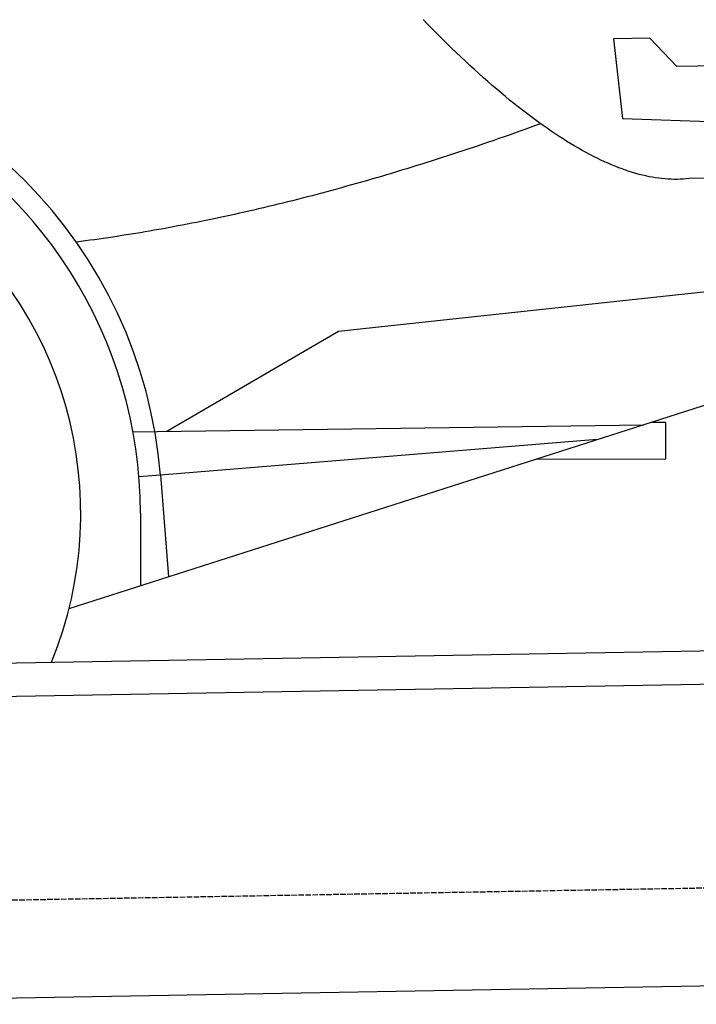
# Model space of a CAD drawing. Extents: x 1073 to 6773, y 6241 to 11366.
# Tile 54 of 58: x 5056 to 5662, y 9735 to 10615. Entities that reach past the tile are written whole.
import ezdxf

# ---------------------------------------------------------------- set-up
doc = ezdxf.new("R2010")
doc.units = 0
doc.linetypes.add('GEN3', pattern=[6.25, 5, -1.25])
doc.layers.get('0').update_dxf_attribs({"linetype": 'CONTINUOUS'})
doc.layers.add('3', color=6, linetype='GEN3')
doc.layers.add('CAR', color=10, linetype='CONTINUOUS')

msp = doc.modelspace()

# ---------------------------------------------------------------- linework, layer by layer
for p, q in [((4651.05, 10033.01), (6015.84, 10056.83)), ((6011.36, 10026.75), (4656.57, 10003.1)), ((6241.04, 9760.72), (4741.27, 9734.54))]:
    msp.add_line(p, q)
at = {"layer": '3'}
msp.add_line((1175.28, 9760.3), (6230.45, 9848.53), dxfattribs=at)
at = {"layer": 'CAR'}
for p, q in [((5620.58, 10599.06), (5587.93, 10598.49)), ((5587.93, 10598.49), (5596.04, 10527.12)), ((5644.81, 10573.66), (5620.58, 10599.06)), ((5735.29, 10575.24), (5644.81, 10573.66)), ((5596.04, 10527.12), (5755.25, 10521.35)), ((5772.44, 10474.92), (5655.55, 10473.31)), ((5341.93, 10336.76), (5754.63, 10381.17)), ((5188.15, 10247.25), (5341.93, 10336.76)), ((5737.74, 10292.33), (5100.51, 10088.38)), ((5634.92, 10255.12), (5621.45, 10255.11)), ((5634.94, 10222.43), (5634.92, 10255.12)), ((5157.78, 10246.83), (5615.19, 10253.11)), ((5573.49, 10239.76), (5182.37, 10207.95)), ((5519.13, 10222.36), (5634.94, 10222.43)), ((5182.37, 10207.95), (5163.14, 10206.38)), ((5182.37, 10207.95), (5189.77, 10116.95)), ((5164.47, 10173.9), (5164.5, 10108.86))]:
    msp.add_line(p, q, dxfattribs=at)
for points in [[(5655.55, 10473.3, 0), (5652.96, 10473, 0), (5650.33, 10472.8, 0), (5647.69, 10472.7, 0), (5645.02, 10472.6, 0), (5642.32, 10472.6, 0), (5639.6, 10472.7, 0), (5636.85, 10472.8, 0), (5634.08, 10473, 0), (5631.28, 10473.3, 0), (5628.46, 10473.6, 0), (5625.61, 10474, 0), (5622.74, 10474.5, 0), (5619.84, 10475, 0), (5616.92, 10475.7, 0), (5613.97, 10476.3, 0), (5611, 10477.1, 0), (5608, 10477.9, 0), (5604.98, 10478.8, 0), (5601.93, 10479.8, 0), (5598.86, 10480.8, 0), (5595.76, 10481.9, 0), (5592.64, 10483, 0), (5589.49, 10484.3, 0), (5586.32, 10485.6, 0), (5583.12, 10487, 0), (5579.9, 10488.4, 0), (5576.65, 10489.9, 0), (5573.38, 10491.5, 0), (5570.08, 10493.1, 0), (5566.75, 10494.9, 0), (5563.41, 10496.6, 0), (5560.03, 10498.5, 0), (5556.63, 10500.4, 0), (5553.21, 10502.4, 0), (5549.76, 10504.5, 0), (5546.29, 10506.6, 0), (5542.79, 10508.8, 0), (5539.27, 10511.1, 0), (5535.72, 10513.4, 0), (5532.14, 10515.8, 0), (5528.54, 10518.3, 0), (5524.92, 10520.8, 0), (5521.27, 10523.4, 0), (5517.6, 10526.1, 0), (5513.9, 10528.9, 0), (5510.17, 10531.7, 0), (5506.42, 10534.6, 0), (5502.65, 10537.5, 0), (5498.85, 10540.5, 0), (5495.02, 10543.6, 0), (5491.18, 10546.8, 0), (5487.3, 10550, 0), (5483.4, 10553.3, 0), (5479.48, 10556.7, 0), (5475.53, 10560.1, 0), (5471.55, 10563.6, 0), (5467.55, 10567.2, 0), (5463.53, 10570.9, 0), (5459.48, 10574.6, 0), (5455.4, 10578.4, 0), (5451.3, 10582.2, 0), (5447.18, 10586.1, 0), (5443.03, 10590.1, 0), (5438.85, 10594.2, 0), (5434.65, 10598.3, 0), (5430.42, 10602.5, 0), (5426.17, 10606.8, 0), (5421.9, 10611.1, 0), (5417.6, 10615.5, 0)], [(5522.76, 10522.4, 0), (5518.06, 10520.7, 0), (5513.37, 10519, 0), (5508.69, 10517.3, 0), (5504.01, 10515.6, 0), (5499.34, 10514, 0), (5494.68, 10512.3, 0), (5490.02, 10510.7, 0), (5485.37, 10509.1, 0), (5480.73, 10507.5, 0), (5476.09, 10505.9, 0), (5471.46, 10504.3, 0), (5466.84, 10502.7, 0), (5462.23, 10501.2, 0), (5457.62, 10499.6, 0), (5453.02, 10498.1, 0), (5448.42, 10496.6, 0), (5443.83, 10495.1, 0), (5439.25, 10493.6, 0), (5434.68, 10492.1, 0), (5430.11, 10490.6, 0), (5425.55, 10489.2, 0), (5421, 10487.7, 0), (5416.45, 10486.3, 0), (5411.91, 10484.9, 0), (5407.38, 10483.5, 0), (5402.85, 10482.1, 0), (5398.33, 10480.7, 0), (5393.82, 10479.3, 0), (5389.31, 10478, 0), (5384.81, 10476.6, 0), (5380.32, 10475.3, 0), (5375.84, 10474, 0), (5371.36, 10472.7, 0), (5366.89, 10471.4, 0), (5362.42, 10470.1, 0), (5357.96, 10468.9, 0), (5353.51, 10467.6, 0), (5349.07, 10466.4, 0), (5344.63, 10465.1, 0), (5340.2, 10463.9, 0), (5335.78, 10462.7, 0), (5331.36, 10461.5, 0), (5326.95, 10460.3, 0), (5322.55, 10459.2, 0), (5318.15, 10458, 0), (5313.76, 10456.9, 0), (5309.38, 10455.8, 0), (5305, 10454.6, 0), (5300.64, 10453.5, 0), (5296.27, 10452.5, 0), (5291.92, 10451.4, 0), (5287.57, 10450.3, 0), (5283.23, 10449.3, 0), (5278.9, 10448.2, 0), (5274.57, 10447.2, 0), (5270.25, 10446.2, 0), (5265.93, 10445.2, 0), (5261.63, 10444.2, 0), (5257.33, 10443.2, 0), (5253.03, 10442.3, 0), (5248.75, 10441.3, 0), (5244.47, 10440.4, 0), (5240.19, 10439.4, 0), (5235.93, 10438.5, 0), (5231.67, 10437.6, 0), (5227.42, 10436.7, 0), (5223.17, 10435.9, 0), (5218.93, 10435, 0), (5214.7, 10434.1, 0), (5210.48, 10433.3, 0), (5206.26, 10432.5, 0), (5202.05, 10431.7, 0), (5197.84, 10430.9, 0), (5193.65, 10430.1, 0), (5189.45, 10429.3, 0), (5185.27, 10428.5, 0), (5181.09, 10427.8, 0), (5176.92, 10427.1, 0), (5172.76, 10426.3, 0), (5168.6, 10425.6, 0), (5164.46, 10424.9, 0), (5160.31, 10424.2, 0), (5156.18, 10423.6, 0), (5152.05, 10422.9, 0), (5147.93, 10422.3, 0), (5143.81, 10421.6, 0), (5139.7, 10421, 0), (5135.6, 10420.4, 0), (5131.51, 10419.8, 0), (5127.42, 10419.2, 0), (5123.34, 10418.6, 0), (5119.26, 10418.1, 0), (5115.2, 10417.5, 0), (5111.14, 10417, 0), (5107.08, 10416.5, 0)]]:
    msp.add_polyline3d(points, dxfattribs=at)
for radius, start, end in [(422.7, 4.65041, 165.21264), (403.41, 0.03154, 193.93116), (350, 337.64956, 206.40226)]:
    msp.add_arc((4761.06, 10173.68), radius, start, end, dxfattribs=at)

doc.saveas('drawing.dxf')
